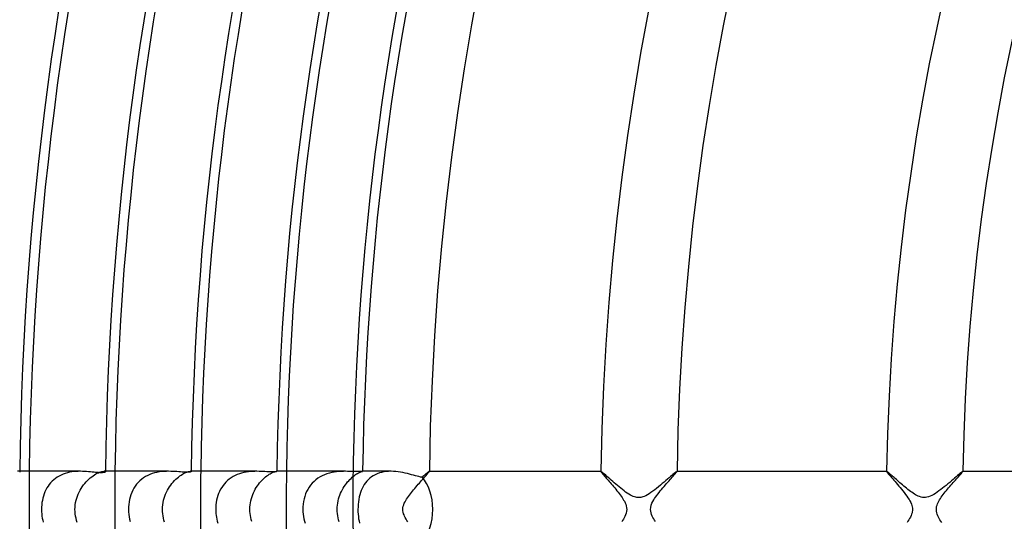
# Model space of a CAD drawing. Header units: millimetres. Extents: x -280 to 280, y -247 to 247.
# Tile 19 of 85: x -167 to -116, y -1 to 26. Entities that reach past the tile are written whole.
import ezdxf

# ---------------------------------------------------------------- set-up
doc = ezdxf.new("R2010")
doc.units = ezdxf.units.MM
doc.layers.add('HIDDEN', color=7, linetype='Continuous')
doc.layers.add('THICK', color=7, linetype='Continuous')

msp = doc.modelspace()

# ---------------------------------------------------------------- linework, layer by layer
at = {"layer": 'HIDDEN'}
for p, q in [((-167.488, 2), (-167.603, 2)), ((-165.702, 1.561), (-165.786, 1.484)), ((-165.612, 1.632), (-165.702, 1.561)), ((-165.517, 1.696), (-165.612, 1.632)), ((-165.418, 1.754), (-165.517, 1.696)), ((-165.315, 1.806), (-165.418, 1.754)), ((-165.208, 1.851), (-165.315, 1.806)), ((-165.098, 1.89), (-165.208, 1.851)), ((-164.984, 1.922), (-165.098, 1.89)), ((-164.87, 1.948), (-164.984, 1.922)), ((-164.755, 1.968), (-164.87, 1.948)), ((-164.64, 1.983), (-164.755, 1.968)), ((-164.525, 1.993), (-164.64, 1.983)), ((-164.412, 1.998), (-164.525, 1.993)), ((-164.301, 2), (-164.412, 1.998)), ((-163.93, 1.524), (-163.856, 1.594)), ((-163.856, 1.594), (-163.782, 1.659)), ((-163.782, 1.659), (-163.707, 1.718)), ((-163.707, 1.718), (-163.632, 1.772)), ((-163.632, 1.772), (-163.558, 1.82)), ((-163.558, 1.82), (-163.487, 1.862)), ((-163.487, 1.862), (-163.418, 1.897)), ((-163.418, 1.897), (-163.353, 1.927)), ((-163.353, 1.927), (-163.291, 1.951)), ((-163.291, 1.951), (-163.235, 1.97)), ((-163.235, 1.97), (-163.183, 1.984)), ((-163.183, 1.984), (-163.137, 1.993)), ((-163.137, 1.993), (-163.097, 1.998)), ((-163.097, 1.998), (-163.063, 2)), ((-163.063, 2), (-163.04, 1.999)), ((-162.988, 2), (-163.063, 2)), ((-163.04, 1.999), (-163.021, 1.997)), ((-163.021, 1.997), (-163.007, 1.993)), ((-163.007, 1.993), (-162.996, 1.988)), ((-162.996, 1.988), (-162.99, 1.982)), ((-162.99, 1.982), (-162.988, 1.975)), ((-161.085, 1.585), (-161.18, 1.504)), ((-160.984, 1.659), (-161.085, 1.585)), ((-160.878, 1.725), (-160.984, 1.659)), ((-160.766, 1.784), (-160.878, 1.725)), ((-160.649, 1.836), (-160.766, 1.784)), ((-160.529, 1.88), (-160.649, 1.836)), ((-160.406, 1.916), (-160.529, 1.88)), ((-160.282, 1.944), (-160.406, 1.916)), ((-160.158, 1.966), (-160.282, 1.944)), ((-160.033, 1.982), (-160.158, 1.966)), ((-159.911, 1.993), (-160.033, 1.982)), ((-159.79, 1.998), (-159.911, 1.993)), ((-159.672, 2), (-159.79, 1.998)), ((-159.365, 1.511), (-159.297, 1.58)), ((-159.297, 1.58), (-159.227, 1.643)), ((-159.227, 1.643), (-159.157, 1.702)), ((-159.157, 1.702), (-159.087, 1.755)), ((-159.087, 1.755), (-159.018, 1.803)), ((-159.018, 1.803), (-158.951, 1.845)), ((-158.951, 1.845), (-158.887, 1.882)), ((-158.887, 1.882), (-158.826, 1.913)), ((-158.826, 1.913), (-158.769, 1.939)), ((-158.769, 1.939), (-158.716, 1.959)), ((-158.716, 1.959), (-158.668, 1.975)), ((-158.668, 1.975), (-158.625, 1.987)), ((-158.625, 1.987), (-158.587, 1.994)), ((-158.587, 1.994), (-158.555, 1.999)), ((-158.555, 1.999), (-158.529, 2)), ((-158.487, 2), (-158.53, 2)), ((-158.529, 2), (-158.517, 2)), ((-158.517, 2), (-158.506, 1.998)), ((-158.506, 1.998), (-158.498, 1.996)), ((-158.498, 1.996), (-158.492, 1.994)), ((-158.492, 1.994), (-158.489, 1.991)), ((-158.489, 1.991), (-158.488, 1.987)), ((-156.485, 1.593), (-156.577, 1.518)), ((-156.388, 1.662), (-156.485, 1.593)), ((-156.285, 1.725), (-156.388, 1.662)), ((-156.178, 1.781), (-156.285, 1.725)), ((-156.067, 1.829), (-156.178, 1.781)), ((-155.954, 1.87), (-156.067, 1.829)), ((-155.839, 1.905), (-155.954, 1.87)), ((-155.721, 1.934), (-155.839, 1.905)), ((-155.604, 1.957), (-155.721, 1.934)), ((-155.487, 1.974), (-155.604, 1.957)), ((-155.372, 1.986), (-155.487, 1.974)), ((-155.257, 1.994), (-155.372, 1.986)), ((-155.145, 1.999), (-155.257, 1.994)), ((-155.036, 2), (-155.145, 1.999)), ((-154.77, 1.532), (-154.707, 1.596)), ((-154.707, 1.596), (-154.642, 1.655)), ((-154.642, 1.655), (-154.578, 1.709)), ((-154.578, 1.709), (-154.514, 1.759)), ((-154.514, 1.759), (-154.452, 1.804)), ((-154.452, 1.804), (-154.392, 1.843)), ((-154.392, 1.843), (-154.335, 1.877)), ((-154.335, 1.877), (-154.281, 1.907)), ((-154.281, 1.907), (-154.23, 1.932)), ((-154.23, 1.932), (-154.183, 1.952)), ((-154.183, 1.952), (-154.141, 1.969)), ((-154.141, 1.969), (-154.103, 1.981)), ((-154.103, 1.981), (-154.07, 1.99)), ((-154.07, 1.99), (-154.043, 1.996)), ((-154.043, 1.996), (-154.021, 1.999)), ((-154.021, 1.999), (-154.004, 2)), ((-154.004, 2), (-153.999, 2)), ((-153.987, 2), (-154.004, 2)), ((-153.999, 2), (-153.995, 1.999)), ((-153.995, 1.999), (-153.991, 1.999)), ((-153.991, 1.999), (-153.989, 1.998)), ((-153.989, 1.998), (-153.988, 1.997)), ((-153.988, 1.997), (-153.987, 1.996)), ((-151.941, 1.557), (-152.04, 1.471)), ((-151.834, 1.636), (-151.941, 1.557)), ((-151.722, 1.706), (-151.834, 1.636)), ((-151.605, 1.768), (-151.722, 1.706)), ((-151.485, 1.821), (-151.605, 1.768)), ((-151.361, 1.867), (-151.485, 1.821)), ((-151.234, 1.905), (-151.361, 1.867)), ((-151.108, 1.935), (-151.234, 1.905)), ((-150.982, 1.958), (-151.108, 1.935)), ((-150.857, 1.975), (-150.982, 1.958)), ((-150.734, 1.987), (-150.857, 1.975)), ((-150.615, 1.995), (-150.734, 1.987)), ((-150.5, 1.999), (-150.615, 1.995)), ((-150.389, 2), (-150.5, 1.999)), ((-150.22, 1.508), (-150.159, 1.572)), ((-150.159, 1.572), (-150.098, 1.632)), ((-150.098, 1.632), (-150.037, 1.688)), ((-150.037, 1.688), (-149.976, 1.739)), ((-149.976, 1.739), (-149.916, 1.785)), ((-149.916, 1.785), (-149.859, 1.825)), ((-149.859, 1.825), (-149.804, 1.861)), ((-149.804, 1.861), (-149.753, 1.892)), ((-149.753, 1.892), (-149.704, 1.919)), ((-149.704, 1.919), (-149.66, 1.941)), ((-149.66, 1.941), (-149.62, 1.959)), ((-149.62, 1.959), (-149.585, 1.973)), ((-149.585, 1.973), (-149.555, 1.984)), ((-149.555, 1.984), (-149.53, 1.992)), ((-149.53, 1.992), (-149.51, 1.997)), ((-149.51, 1.997), (-149.497, 1.999)), ((-149.497, 1.999), (-149.489, 2)), ((-149.489, 2), (-149.488, 2)), ((-149.487, 2), (-149.489, 2)), ((-149.488, 2), (-149.488, 2)), ((-149.488, 2), (-149.487, 2)), ((-149.487, 2), (-149.487, 2)), ((-149.487, 2), (-149.487, 2)), ((-149.487, 2), (-149.487, 2)), ((-149.197, 1.562), (-149.273, 1.481)), ((-149.114, 1.637), (-149.197, 1.562)), ((-149.025, 1.706), (-149.114, 1.637)), ((-148.929, 1.769), (-149.025, 1.706)), ((-148.827, 1.824), (-148.929, 1.769)), ((-148.72, 1.872), (-148.827, 1.824)), ((-148.608, 1.912), (-148.72, 1.872)), ((-148.492, 1.945), (-148.608, 1.912)), ((-148.372, 1.969), (-148.492, 1.945)), ((-148.248, 1.987), (-148.372, 1.969)), ((-148.123, 1.997), (-148.248, 1.987)), ((-147.998, 2), (-148.123, 1.997)), ((-146.398, 1.514), (-146.344, 1.574)), ((-146.344, 1.574), (-146.293, 1.631)), ((-146.293, 1.631), (-146.245, 1.686)), ((-146.245, 1.686), (-146.2, 1.737)), ((-146.2, 1.737), (-146.158, 1.784)), ((-146.158, 1.784), (-146.12, 1.827)), ((-146.12, 1.827), (-146.086, 1.866)), ((-146.086, 1.866), (-146.057, 1.901)), ((-146.057, 1.901), (-146.032, 1.931)), ((-146.032, 1.931), (-146.012, 1.956)), ((-146.012, 1.956), (-145.998, 1.975)), ((-145.998, 1.975), (-145.989, 1.989)), ((-145.988, 2), (-145.989, 2)), ((-145.989, 1.989), (-145.986, 1.997)), ((-145.987, 2), (-145.988, 2)), ((-145.987, 1.999), (-145.987, 2)), ((-145.986, 1.998), (-145.987, 1.999)), ((-145.987, 1.999), (-145.987, 1.999)), ((-145.986, 1.997), (-145.986, 1.998)), ((-136.984, 2), (-136.985, 1.999)), ((-136.985, 1.999), (-136.985, 1.999)), ((-136.985, 1.999), (-136.985, 1.998)), ((-136.985, 1.998), (-136.985, 1.997)), ((-136.985, 1.997), (-136.983, 1.99)), ((-136.983, 2), (-136.984, 2)), ((-136.984, 2), (-136.984, 2)), ((-136.983, 1.99), (-136.975, 1.977)), ((-136.975, 1.977), (-136.962, 1.958)), ((-136.962, 1.958), (-136.944, 1.935)), ((-136.944, 1.935), (-136.922, 1.906)), ((-136.922, 1.906), (-136.895, 1.873)), ((-136.895, 1.873), (-136.863, 1.835)), ((-136.863, 1.835), (-136.828, 1.794)), ((-136.828, 1.794), (-136.789, 1.748)), ((-136.789, 1.748), (-136.746, 1.698)), ((-136.746, 1.698), (-136.7, 1.646)), ((-136.7, 1.646), (-136.652, 1.59)), ((-136.652, 1.59), (-136.601, 1.531)), ((-133.406, 1.504), (-133.347, 1.569)), ((-133.347, 1.569), (-133.292, 1.632)), ((-133.292, 1.632), (-133.239, 1.691)), ((-133.239, 1.691), (-133.19, 1.746)), ((-133.19, 1.746), (-133.146, 1.797)), ((-133.146, 1.797), (-133.105, 1.843)), ((-133.105, 1.843), (-133.07, 1.884)), ((-133.07, 1.884), (-133.04, 1.919)), ((-133.04, 1.919), (-133.017, 1.949)), ((-133.017, 1.949), (-132.999, 1.972)), ((-132.999, 1.972), (-132.989, 1.988)), ((-132.989, 1.988), (-132.985, 1.997)), ((-132.986, 2), (-132.987, 2)), ((-132.987, 2), (-132.987, 2)), ((-132.986, 1.999), (-132.986, 2)), ((-132.985, 1.999), (-132.986, 1.999)), ((-132.985, 1.998), (-132.985, 1.999)), ((-132.985, 1.997), (-132.985, 1.998)), ((-121.983, 1.999), (-121.984, 1.998)), ((-121.984, 1.998), (-121.984, 1.997)), ((-121.984, 1.997), (-121.98, 1.988)), ((-121.982, 2), (-121.983, 1.999)), ((-121.983, 1.999), (-121.983, 1.999)), ((-121.981, 2), (-121.982, 2)), ((-121.982, 2), (-121.982, 2)), ((-121.98, 1.988), (-121.969, 1.971)), ((-121.969, 1.971), (-121.952, 1.946)), ((-121.952, 1.946), (-121.927, 1.915)), ((-121.927, 1.915), (-121.897, 1.877)), ((-121.897, 1.877), (-121.86, 1.833)), ((-121.86, 1.833), (-121.818, 1.784)), ((-121.818, 1.784), (-121.771, 1.729)), ((-121.771, 1.729), (-121.72, 1.669)), ((-121.72, 1.669), (-121.664, 1.605)), ((-121.664, 1.605), (-121.605, 1.537)), ((-118.37, 1.543), (-118.315, 1.604)), ((-118.315, 1.604), (-118.264, 1.662)), ((-118.264, 1.662), (-118.215, 1.716)), ((-118.215, 1.716), (-118.17, 1.767)), ((-118.17, 1.767), (-118.129, 1.813)), ((-118.129, 1.813), (-118.093, 1.856)), ((-118.093, 1.856), (-118.06, 1.893)), ((-118.06, 1.893), (-118.033, 1.925)), ((-118.033, 1.925), (-118.012, 1.952)), ((-118.012, 1.952), (-117.996, 1.974)), ((-117.996, 1.974), (-117.986, 1.989)), ((-117.985, 2), (-117.986, 2)), ((-117.986, 1.989), (-117.983, 1.997)), ((-117.984, 2), (-117.985, 2)), ((-117.984, 1.999), (-117.984, 2)), ((-117.983, 1.999), (-117.984, 1.999)), ((-117.983, 1.998), (-117.983, 1.999)), ((-117.983, 1.997), (-117.983, 1.998)), ((-166.062, 1.127), (-166.116, 1.027)), ((-166.002, 1.223), (-166.062, 1.127)), ((-165.936, 1.315), (-166.002, 1.223)), ((-165.863, 1.402), (-165.936, 1.315)), ((-165.786, 1.484), (-165.863, 1.402)), ((-164.319, 1.008), (-164.263, 1.103)), ((-164.263, 1.103), (-164.203, 1.195)), ((-164.203, 1.195), (-164.139, 1.284)), ((-164.139, 1.284), (-164.072, 1.369)), ((-164.072, 1.369), (-164.002, 1.449)), ((-164.002, 1.449), (-163.93, 1.524)), ((-161.491, 1.115), (-161.551, 1.004)), ((-161.424, 1.221), (-161.491, 1.115)), ((-161.35, 1.321), (-161.424, 1.221)), ((-161.269, 1.415), (-161.35, 1.321)), ((-161.18, 1.504), (-161.269, 1.415)), ((-159.735, 1.006), (-159.681, 1.1)), ((-159.681, 1.1), (-159.623, 1.191)), ((-159.623, 1.191), (-159.562, 1.277)), ((-159.562, 1.277), (-159.499, 1.36)), ((-159.499, 1.36), (-159.433, 1.438)), ((-159.433, 1.438), (-159.365, 1.511)), ((-156.945, 1.056), (-156.999, 0.95)), ((-156.884, 1.158), (-156.945, 1.056)), ((-156.817, 1.256), (-156.884, 1.158)), ((-156.743, 1.349), (-156.817, 1.256)), ((-156.663, 1.436), (-156.743, 1.349)), ((-156.577, 1.518), (-156.663, 1.436)), ((-155.17, 0.969), (-155.121, 1.061)), ((-155.121, 1.061), (-155.069, 1.149)), ((-155.069, 1.149), (-155.013, 1.234)), ((-155.013, 1.234), (-154.955, 1.315)), ((-154.955, 1.315), (-154.895, 1.391)), ((-154.895, 1.391), (-154.833, 1.464)), ((-154.833, 1.464), (-154.77, 1.532)), ((-152.365, 1.054), (-152.426, 0.935)), ((-152.295, 1.168), (-152.365, 1.054)), ((-152.218, 1.276), (-152.295, 1.168)), ((-152.133, 1.377), (-152.218, 1.276)), ((-152.04, 1.471), (-152.133, 1.377)), ((-150.599, 0.947), (-150.553, 1.038)), ((-150.553, 1.038), (-150.503, 1.125)), ((-150.503, 1.125), (-150.451, 1.209)), ((-150.451, 1.209), (-150.396, 1.29)), ((-150.396, 1.29), (-150.339, 1.367)), ((-150.339, 1.367), (-150.28, 1.44)), ((-150.28, 1.44), (-150.22, 1.508)), ((-149.516, 1.104), (-149.561, 0.998)), ((-149.464, 1.205), (-149.516, 1.104)), ((-149.407, 1.302), (-149.464, 1.205)), ((-149.343, 1.394), (-149.407, 1.302)), ((-149.273, 1.481), (-149.343, 1.394)), ((-146.871, 0.963), (-146.812, 1.034)), ((-146.812, 1.034), (-146.752, 1.106)), ((-146.752, 1.106), (-146.692, 1.177)), ((-146.692, 1.177), (-146.63, 1.248)), ((-146.63, 1.248), (-146.57, 1.318)), ((-146.57, 1.318), (-146.511, 1.386)), ((-146.511, 1.386), (-146.453, 1.451)), ((-146.453, 1.451), (-146.398, 1.514)), ((-136.601, 1.531), (-136.548, 1.469)), ((-136.548, 1.469), (-136.492, 1.405)), ((-136.492, 1.405), (-136.435, 1.338)), ((-136.435, 1.338), (-136.377, 1.27)), ((-136.377, 1.27), (-136.317, 1.199)), ((-136.317, 1.199), (-136.257, 1.128)), ((-136.257, 1.128), (-136.198, 1.056)), ((-136.198, 1.056), (-136.139, 0.984)), ((-133.863, 0.972), (-133.796, 1.053)), ((-133.796, 1.053), (-133.729, 1.134)), ((-133.729, 1.134), (-133.661, 1.212)), ((-133.661, 1.212), (-133.595, 1.289)), ((-133.595, 1.289), (-133.53, 1.363)), ((-133.53, 1.363), (-133.467, 1.435)), ((-133.467, 1.435), (-133.406, 1.504)), ((-121.605, 1.537), (-121.543, 1.465)), ((-121.543, 1.465), (-121.478, 1.389)), ((-121.478, 1.389), (-121.41, 1.311)), ((-121.41, 1.311), (-121.341, 1.229)), ((-121.341, 1.229), (-121.271, 1.145)), ((-121.271, 1.145), (-121.199, 1.058)), ((-121.199, 1.058), (-121.127, 0.97)), ((-118.848, 0.99), (-118.789, 1.062)), ((-118.789, 1.062), (-118.728, 1.133)), ((-118.728, 1.133), (-118.667, 1.204)), ((-118.667, 1.204), (-118.606, 1.275)), ((-118.606, 1.275), (-118.545, 1.345)), ((-118.545, 1.345), (-118.485, 1.413)), ((-118.485, 1.413), (-118.426, 1.479)), ((-118.426, 1.479), (-118.37, 1.543)), ((-166.275, 0.591), (-166.3, 0.476)), ((-166.244, 0.705), (-166.275, 0.591)), ((-166.207, 0.815), (-166.244, 0.705)), ((-166.165, 0.923), (-166.207, 0.815)), ((-166.116, 1.027), (-166.165, 0.923)), ((-164.527, 0.482), (-164.496, 0.594)), ((-164.496, 0.594), (-164.459, 0.702)), ((-164.459, 0.702), (-164.418, 0.807)), ((-164.418, 0.807), (-164.371, 0.909)), ((-164.371, 0.909), (-164.319, 1.008)), ((-161.718, 0.522), (-161.742, 0.394)), ((-161.687, 0.648), (-161.718, 0.522)), ((-161.649, 0.77), (-161.687, 0.648)), ((-161.603, 0.889), (-161.649, 0.77)), ((-161.551, 1.004), (-161.603, 0.889)), ((-159.938, 0.48), (-159.907, 0.592)), ((-159.907, 0.592), (-159.871, 0.701)), ((-159.871, 0.701), (-159.83, 0.806)), ((-159.83, 0.806), (-159.785, 0.907)), ((-159.785, 0.907), (-159.735, 1.006)), ((-157.122, 0.61), (-157.15, 0.491)), ((-157.087, 0.726), (-157.122, 0.61)), ((-157.046, 0.839), (-157.087, 0.726)), ((-156.999, 0.95), (-157.046, 0.839)), ((-155.354, 0.46), (-155.327, 0.569)), ((-155.327, 0.569), (-155.294, 0.674)), ((-155.294, 0.674), (-155.257, 0.776)), ((-155.257, 0.776), (-155.216, 0.874)), ((-155.216, 0.874), (-155.17, 0.969)), ((-152.56, 0.551), (-152.589, 0.416)), ((-152.523, 0.683), (-152.56, 0.551)), ((-152.479, 0.811), (-152.523, 0.683)), ((-152.426, 0.935), (-152.479, 0.811)), ((-150.771, 0.446), (-150.746, 0.552)), ((-150.746, 0.552), (-150.715, 0.655)), ((-150.715, 0.655), (-150.681, 0.755)), ((-150.681, 0.755), (-150.642, 0.852)), ((-150.642, 0.852), (-150.599, 0.947)), ((-149.69, 0.529), (-149.709, 0.401)), ((-149.665, 0.654), (-149.69, 0.529)), ((-149.636, 0.773), (-149.665, 0.654)), ((-149.601, 0.888), (-149.636, 0.773)), ((-149.561, 0.998), (-149.601, 0.888)), ((-147.223, 0.474), (-147.179, 0.546)), ((-147.179, 0.546), (-147.134, 0.615)), ((-147.134, 0.615), (-147.087, 0.682)), ((-147.087, 0.682), (-147.036, 0.751)), ((-147.036, 0.751), (-146.984, 0.821)), ((-146.984, 0.821), (-146.928, 0.892)), ((-146.928, 0.892), (-146.871, 0.963)), ((-136.139, 0.984), (-136.082, 0.912)), ((-136.082, 0.912), (-136.026, 0.84)), ((-136.026, 0.84), (-135.973, 0.769)), ((-135.973, 0.769), (-135.921, 0.699)), ((-135.921, 0.699), (-135.873, 0.629)), ((-135.873, 0.629), (-135.828, 0.561)), ((-135.828, 0.561), (-135.787, 0.494)), ((-134.207, 0.499), (-134.16, 0.575)), ((-134.16, 0.575), (-134.108, 0.652)), ((-134.108, 0.652), (-134.052, 0.73)), ((-134.052, 0.73), (-133.992, 0.81)), ((-133.992, 0.81), (-133.929, 0.89)), ((-133.929, 0.89), (-133.863, 0.972)), ((-121.127, 0.97), (-121.057, 0.881)), ((-121.057, 0.881), (-120.989, 0.792)), ((-120.989, 0.792), (-120.925, 0.704)), ((-120.925, 0.704), (-120.864, 0.617)), ((-120.864, 0.617), (-120.809, 0.53)), ((-120.809, 0.53), (-120.759, 0.445)), ((-119.206, 0.502), (-119.162, 0.572)), ((-119.162, 0.572), (-119.115, 0.641)), ((-119.115, 0.641), (-119.067, 0.709)), ((-119.067, 0.709), (-119.016, 0.778)), ((-119.016, 0.778), (-118.962, 0.848)), ((-118.962, 0.848), (-118.906, 0.919)), ((-118.906, 0.919), (-118.848, 0.99)), ((-166.342, 0.12), (-166.344, 0)), ((-166.344, 0), (-166.342, -0.117)), ((-166.333, 0.24), (-166.342, 0.12)), ((-166.319, 0.359), (-166.333, 0.24)), ((-166.3, 0.476), (-166.319, 0.359)), ((-164.587, 0), (-164.583, 0.125)), ((-164.583, -0.116), (-164.587, 0)), ((-164.583, 0.125), (-164.571, 0.247)), ((-164.571, 0.247), (-164.552, 0.366)), ((-164.552, 0.366), (-164.527, 0.482)), ((-161.77, 0.132), (-161.774, 0)), ((-161.774, 0), (-161.77, -0.129)), ((-161.76, 0.263), (-161.77, 0.132)), ((-161.742, 0.394), (-161.76, 0.263)), ((-159.995, 0), (-159.991, 0.124)), ((-159.992, -0.115), (-159.995, 0)), ((-159.991, 0.124), (-159.98, 0.246)), ((-159.98, 0.246), (-159.962, 0.364)), ((-159.962, 0.364), (-159.938, 0.48)), ((-157.197, 0.124), (-157.201, 0)), ((-157.201, 0), (-157.199, -0.104)), ((-157.188, 0.248), (-157.197, 0.124)), ((-157.172, 0.371), (-157.188, 0.248)), ((-157.15, 0.491), (-157.172, 0.371)), ((-155.406, 0), (-155.403, 0.119)), ((-155.403, -0.108), (-155.406, 0)), ((-155.403, 0.119), (-155.393, 0.235)), ((-155.393, 0.235), (-155.376, 0.349)), ((-155.376, 0.349), (-155.354, 0.46)), ((-152.622, 0.14), (-152.626, 0)), ((-152.626, 0), (-152.622, -0.127)), ((-152.609, 0.279), (-152.622, 0.14)), ((-152.589, 0.416), (-152.609, 0.279)), ((-150.819, 0), (-150.816, 0.115)), ((-150.816, -0.11), (-150.819, 0)), ((-150.816, 0.115), (-150.806, 0.227)), ((-150.806, 0.227), (-150.792, 0.338)), ((-150.792, 0.338), (-150.771, 0.446)), ((-149.731, 0.134), (-149.734, 0)), ((-149.734, 0), (-149.732, -0.122)), ((-149.723, 0.268), (-149.731, 0.134)), ((-149.709, 0.401), (-149.723, 0.268)), ((-147.376, 0), (-147.37, 0.083)), ((-147.371, -0.074), (-147.376, 0)), ((-147.37, 0.083), (-147.355, 0.165)), ((-147.355, 0.165), (-147.331, 0.244)), ((-147.331, 0.244), (-147.301, 0.323)), ((-147.301, 0.323), (-147.264, 0.399)), ((-147.264, 0.399), (-147.223, 0.474)), ((-135.787, 0.494), (-135.749, 0.426)), ((-135.749, 0.426), (-135.712, 0.352)), ((-135.712, 0.352), (-135.678, 0.271)), ((-135.678, 0.271), (-135.65, 0.184)), ((-135.65, 0.184), (-135.631, 0.093)), ((-135.624, 0), (-135.632, -0.097)), ((-135.631, 0.093), (-135.624, 0)), ((-134.376, 0), (-134.366, 0.111)), ((-134.369, -0.093), (-134.376, 0)), ((-134.366, 0.111), (-134.34, 0.219)), ((-134.34, 0.219), (-134.301, 0.322)), ((-134.301, 0.322), (-134.255, 0.416)), ((-134.255, 0.416), (-134.207, 0.499)), ((-120.759, 0.445), (-120.717, 0.362)), ((-120.717, 0.362), (-120.682, 0.281)), ((-120.682, 0.281), (-120.656, 0.205)), ((-120.656, 0.205), (-120.638, 0.134)), ((-120.638, 0.134), (-120.628, 0.066)), ((-120.628, 0.066), (-120.625, 0)), ((-120.625, 0), (-120.627, -0.06)), ((-119.375, 0), (-119.371, 0.074)), ((-119.37, -0.086), (-119.375, 0)), ((-119.371, 0.074), (-119.359, 0.147)), ((-119.359, 0.147), (-119.34, 0.219)), ((-119.34, 0.219), (-119.314, 0.29)), ((-119.314, 0.29), (-119.283, 0.361)), ((-119.283, 0.361), (-119.247, 0.432)), ((-119.247, 0.432), (-119.206, 0.502)), ((-166.342, -0.117), (-166.334, -0.232)), ((-166.334, -0.232), (-166.321, -0.344)), ((-166.321, -0.344), (-166.304, -0.454)), ((-166.304, -0.454), (-166.282, -0.561)), ((-164.573, -0.232), (-164.583, -0.116)), ((-164.556, -0.346), (-164.573, -0.232)), ((-164.533, -0.459), (-164.556, -0.346)), ((-164.503, -0.571), (-164.533, -0.459)), ((-161.77, -0.129), (-161.76, -0.259)), ((-161.76, -0.259), (-161.743, -0.387)), ((-161.743, -0.387), (-161.72, -0.514)), ((-161.72, -0.514), (-161.69, -0.637)), ((-159.982, -0.229), (-159.992, -0.115)), ((-159.966, -0.342), (-159.982, -0.229)), ((-159.944, -0.454), (-159.966, -0.342)), ((-159.915, -0.565), (-159.944, -0.454)), ((-157.199, -0.104), (-157.192, -0.208)), ((-157.192, -0.208), (-157.181, -0.311)), ((-157.181, -0.311), (-157.165, -0.413)), ((-157.165, -0.413), (-157.145, -0.514)), ((-157.145, -0.514), (-157.121, -0.614)), ((-155.395, -0.216), (-155.403, -0.108)), ((-155.381, -0.324), (-155.395, -0.216)), ((-155.361, -0.43), (-155.381, -0.324)), ((-155.336, -0.535), (-155.361, -0.43)), ((-152.622, -0.127), (-152.612, -0.253)), ((-152.612, -0.253), (-152.596, -0.376)), ((-152.596, -0.376), (-152.573, -0.496)), ((-152.573, -0.496), (-152.544, -0.612)), ((-150.807, -0.22), (-150.816, -0.11)), ((-150.793, -0.329), (-150.807, -0.22)), ((-150.773, -0.438), (-150.793, -0.329)), ((-150.748, -0.544), (-150.773, -0.438)), ((-149.732, -0.122), (-149.725, -0.244)), ((-149.725, -0.244), (-149.713, -0.366)), ((-149.713, -0.366), (-149.697, -0.486)), ((-149.697, -0.486), (-149.676, -0.604)), ((-147.359, -0.148), (-147.371, -0.074)), ((-147.339, -0.221), (-147.359, -0.148)), ((-147.314, -0.29), (-147.339, -0.221)), ((-147.284, -0.36), (-147.314, -0.29)), ((-147.248, -0.43), (-147.284, -0.36)), ((-147.207, -0.501), (-147.248, -0.43)), ((-147.162, -0.573), (-147.207, -0.501)), ((-135.801, -0.516), (-135.844, -0.584)), ((-135.761, -0.447), (-135.801, -0.516)), ((-135.72, -0.369), (-135.761, -0.447)), ((-135.683, -0.284), (-135.72, -0.369)), ((-135.652, -0.192), (-135.683, -0.284)), ((-135.632, -0.097), (-135.652, -0.192)), ((-134.35, -0.185), (-134.369, -0.093)), ((-134.321, -0.272), (-134.35, -0.185)), ((-134.287, -0.353), (-134.321, -0.272)), ((-134.248, -0.428), (-134.287, -0.353)), ((-134.21, -0.496), (-134.248, -0.428)), ((-134.168, -0.562), (-134.21, -0.496)), ((-120.776, -0.474), (-120.82, -0.547)), ((-120.735, -0.4), (-120.776, -0.474)), ((-120.699, -0.324), (-120.735, -0.4)), ((-120.671, -0.252), (-120.699, -0.324)), ((-120.65, -0.184), (-120.671, -0.252)), ((-120.635, -0.12), (-120.65, -0.184)), ((-120.627, -0.06), (-120.635, -0.12)), ((-119.353, -0.172), (-119.37, -0.086)), ((-119.328, -0.254), (-119.353, -0.172)), ((-119.297, -0.332), (-119.328, -0.254)), ((-119.261, -0.405), (-119.297, -0.332)), ((-119.223, -0.473), (-119.261, -0.405)), ((-119.183, -0.54), (-119.223, -0.473)), ((-166.282, -0.561), (-166.255, -0.664)), ((-164.467, -0.681), (-164.503, -0.571)), ((-159.881, -0.673), (-159.915, -0.565)), ((-157.121, -0.614), (-157.092, -0.712)), ((-155.306, -0.638), (-155.336, -0.535)), ((-152.544, -0.612), (-152.51, -0.725)), ((-150.717, -0.649), (-150.748, -0.544)), ((-149.676, -0.604), (-149.65, -0.719)), ((-147.112, -0.646), (-147.162, -0.573)), ((-135.844, -0.584), (-135.89, -0.653)), ((-134.123, -0.631), (-134.168, -0.562)), ((-120.865, -0.618), (-120.913, -0.686)), ((-120.82, -0.547), (-120.865, -0.618)), ((-119.138, -0.608), (-119.183, -0.54)), ((-119.09, -0.678), (-119.138, -0.608))]:
    msp.add_line(p, q, dxfattribs=at)
for radius, start, end in [(150, 0, 180.00002), (167, 179.31379, 180.00002), (162.5, 179.29482, 180.00002), (158, 179.27471, 180.00002), (153.5, 179.25346, 180.00002), (150, 180.00002, 0), (167, 180.00002, 180.68621), (162.5, 180.00002, 180.70518), (158, 180.00002, 180.72529), (153.5, 180.00002, 180.74654)]:
    msp.add_arc((0, 0), radius, start, end, dxfattribs=at)
at = {"layer": 'THICK'}
for p, q in [((-164.301, 2), (-167.488, 2)), ((-164.19, 1.998), (-164.301, 2)), ((-164.082, 1.994), (-164.19, 1.998)), ((-163.976, 1.988), (-164.082, 1.994)), ((-163.874, 1.98), (-163.976, 1.988)), ((-163.774, 1.971), (-163.874, 1.98)), ((-163.679, 1.962), (-163.774, 1.971)), ((-163.588, 1.953), (-163.679, 1.962)), ((-163.502, 1.945), (-163.588, 1.953)), ((-163.421, 1.938), (-163.502, 1.945)), ((-163.347, 1.933), (-163.421, 1.938)), ((-163.279, 1.929), (-163.347, 1.933)), ((-163.217, 1.928), (-163.279, 1.929)), ((-163.163, 1.928), (-163.217, 1.928)), ((-163.115, 1.931), (-163.163, 1.928)), ((-163.075, 1.936), (-163.115, 1.931)), ((-163.043, 1.942), (-163.075, 1.936)), ((-163.019, 1.95), (-163.043, 1.942)), ((-163.002, 1.958), (-163.019, 1.95)), ((-162.991, 1.967), (-163.002, 1.958)), ((-162.988, 1.975), (-162.991, 1.967)), ((-159.673, 2), (-162.988, 2)), ((-159.558, 1.999), (-159.672, 2)), ((-159.446, 1.995), (-159.558, 1.999)), ((-159.338, 1.989), (-159.446, 1.995)), ((-159.235, 1.982), (-159.338, 1.989)), ((-159.136, 1.975), (-159.235, 1.982)), ((-159.042, 1.968), (-159.136, 1.975)), ((-158.954, 1.961), (-159.042, 1.968)), ((-158.873, 1.956), (-158.954, 1.961)), ((-158.799, 1.953), (-158.873, 1.956)), ((-158.733, 1.951), (-158.799, 1.953)), ((-158.673, 1.951), (-158.733, 1.951)), ((-158.622, 1.953), (-158.673, 1.951)), ((-158.58, 1.957), (-158.622, 1.953)), ((-158.546, 1.962), (-158.58, 1.957)), ((-158.52, 1.968), (-158.546, 1.962)), ((-158.502, 1.974), (-158.52, 1.968)), ((-158.491, 1.981), (-158.502, 1.974)), ((-158.488, 1.987), (-158.491, 1.981)), ((-155.036, 2), (-158.487, 2)), ((-154.926, 1.999), (-155.036, 2)), ((-154.819, 1.996), (-154.926, 1.999)), ((-154.716, 1.991), (-154.819, 1.996)), ((-154.618, 1.986), (-154.716, 1.991)), ((-154.524, 1.981), (-154.618, 1.986)), ((-154.435, 1.976), (-154.524, 1.981)), ((-154.352, 1.972), (-154.435, 1.976)), ((-154.275, 1.97), (-154.352, 1.972)), ((-154.206, 1.969), (-154.275, 1.97)), ((-154.146, 1.97), (-154.206, 1.969)), ((-154.096, 1.972), (-154.146, 1.97)), ((-154.056, 1.976), (-154.096, 1.972)), ((-154.025, 1.981), (-154.056, 1.976)), ((-154.004, 1.986), (-154.025, 1.981)), ((-153.991, 1.991), (-154.004, 1.986)), ((-153.987, 1.996), (-153.991, 1.991)), ((-150.389, 2), (-153.987, 2)), ((-150.279, 1.999), (-150.389, 2)), ((-150.174, 1.997), (-150.279, 1.999)), ((-150.074, 1.993), (-150.174, 1.997)), ((-149.979, 1.99), (-150.074, 1.993)), ((-149.89, 1.987), (-149.979, 1.99)), ((-149.808, 1.984), (-149.89, 1.987)), ((-149.733, 1.983), (-149.808, 1.984)), ((-149.668, 1.983), (-149.733, 1.983)), ((-149.613, 1.985), (-149.668, 1.983)), ((-149.567, 1.987), (-149.613, 1.985)), ((-149.532, 1.991), (-149.567, 1.987)), ((-149.507, 1.994), (-149.532, 1.991)), ((-149.492, 1.997), (-149.507, 1.994)), ((-149.487, 2), (-149.492, 1.997)), ((-148, 2), (-149.487, 2)), ((-147.871, 1.997), (-147.998, 2)), ((-147.744, 1.988), (-147.871, 1.997)), ((-147.618, 1.974), (-147.744, 1.988)), ((-147.494, 1.955), (-147.618, 1.974)), ((-147.373, 1.933), (-147.494, 1.955)), ((-147.255, 1.908), (-147.373, 1.933)), ((-147.14, 1.881), (-147.255, 1.908)), ((-147.028, 1.853), (-147.14, 1.881)), ((-146.92, 1.824), (-147.028, 1.853)), ((-146.817, 1.796), (-146.92, 1.824)), ((-146.717, 1.768), (-146.817, 1.796)), ((-146.623, 1.743), (-146.717, 1.768)), ((-146.533, 1.721), (-146.623, 1.743)), ((-146.449, 1.702), (-146.533, 1.721)), ((-146.371, 1.687), (-146.449, 1.702)), ((-146.327, 1.726), (-146.371, 1.687)), ((-146.284, 1.763), (-146.327, 1.726)), ((-146.244, 1.798), (-146.284, 1.763)), ((-146.205, 1.83), (-146.244, 1.798)), ((-146.17, 1.861), (-146.205, 1.83)), ((-146.137, 1.889), (-146.17, 1.861)), ((-146.107, 1.914), (-146.137, 1.889)), ((-146.08, 1.936), (-146.107, 1.914)), ((-146.056, 1.955), (-146.08, 1.936)), ((-146.036, 1.971), (-146.056, 1.955)), ((-146.018, 1.984), (-146.036, 1.971)), ((-146.005, 1.993), (-146.018, 1.984)), ((-145.995, 1.998), (-146.005, 1.993)), ((-145.989, 2), (-145.995, 1.998)), ((-145.989, 2), (-136.983, 2)), ((-136.971, 1.995), (-136.983, 2)), ((-136.951, 1.981), (-136.971, 1.995)), ((-136.921, 1.959), (-136.951, 1.981)), ((-136.884, 1.928), (-136.921, 1.959)), ((-136.839, 1.89), (-136.884, 1.928)), ((-136.787, 1.844), (-136.839, 1.89)), ((-136.728, 1.793), (-136.787, 1.844)), ((-136.664, 1.736), (-136.728, 1.793)), ((-136.595, 1.675), (-136.664, 1.736)), ((-136.521, 1.61), (-136.595, 1.675)), ((-136.444, 1.541), (-136.521, 1.61)), ((-133.488, 1.585), (-133.574, 1.511)), ((-133.407, 1.655), (-133.488, 1.585)), ((-133.331, 1.721), (-133.407, 1.655)), ((-133.261, 1.781), (-133.331, 1.721)), ((-133.198, 1.836), (-133.261, 1.781)), ((-133.141, 1.884), (-133.198, 1.836)), ((-133.093, 1.925), (-133.141, 1.884)), ((-133.052, 1.957), (-133.093, 1.925)), ((-133.021, 1.981), (-133.052, 1.957)), ((-132.999, 1.995), (-133.021, 1.981)), ((-132.987, 2), (-132.999, 1.995)), ((-132.987, 2), (-121.981, 2)), ((-121.973, 1.997), (-121.981, 2)), ((-121.96, 1.989), (-121.973, 1.997)), ((-121.942, 1.976), (-121.96, 1.989)), ((-121.919, 1.958), (-121.942, 1.976)), ((-121.891, 1.935), (-121.919, 1.958)), ((-121.859, 1.908), (-121.891, 1.935)), ((-121.822, 1.876), (-121.859, 1.908)), ((-121.782, 1.841), (-121.822, 1.876)), ((-121.738, 1.803), (-121.782, 1.841)), ((-121.69, 1.761), (-121.738, 1.803)), ((-121.64, 1.716), (-121.69, 1.761)), ((-121.586, 1.668), (-121.64, 1.716)), ((-121.53, 1.619), (-121.586, 1.668)), ((-121.472, 1.567), (-121.53, 1.619)), ((-121.411, 1.513), (-121.472, 1.567)), ((-118.498, 1.575), (-118.585, 1.5)), ((-118.415, 1.647), (-118.498, 1.575)), ((-118.338, 1.714), (-118.415, 1.647)), ((-118.267, 1.776), (-118.338, 1.714)), ((-118.201, 1.832), (-118.267, 1.776)), ((-118.144, 1.881), (-118.201, 1.832)), ((-118.094, 1.922), (-118.144, 1.881)), ((-118.052, 1.956), (-118.094, 1.922)), ((-118.02, 1.98), (-118.052, 1.956)), ((-117.998, 1.995), (-118.02, 1.98)), ((-117.986, 2), (-117.998, 1.995)), ((-117.986, 2), (-106.979, 2)), ((-136.364, 1.47), (-136.444, 1.541)), ((-136.281, 1.398), (-136.364, 1.47)), ((-136.197, 1.326), (-136.281, 1.398)), ((-136.112, 1.253), (-136.197, 1.326)), ((-136.026, 1.181), (-136.112, 1.253)), ((-135.94, 1.111), (-136.026, 1.181)), ((-135.853, 1.042), (-135.94, 1.111)), ((-135.768, 0.977), (-135.853, 1.042)), ((-134.056, 1.107), (-134.156, 1.029)), ((-133.955, 1.188), (-134.056, 1.107)), ((-133.855, 1.271), (-133.955, 1.188)), ((-133.758, 1.353), (-133.855, 1.271)), ((-133.664, 1.433), (-133.758, 1.353)), ((-133.574, 1.511), (-133.664, 1.433)), ((-121.348, 1.457), (-121.411, 1.513)), ((-121.283, 1.4), (-121.348, 1.457)), ((-121.216, 1.343), (-121.283, 1.4)), ((-121.147, 1.284), (-121.216, 1.343)), ((-121.077, 1.225), (-121.147, 1.284)), ((-121.007, 1.166), (-121.077, 1.225)), ((-120.936, 1.109), (-121.007, 1.166)), ((-120.866, 1.053), (-120.936, 1.109)), ((-120.797, 0.999), (-120.866, 1.053)), ((-119.144, 1.038), (-119.237, 0.968)), ((-119.05, 1.111), (-119.144, 1.038)), ((-118.956, 1.187), (-119.05, 1.111)), ((-118.861, 1.265), (-118.956, 1.187)), ((-118.768, 1.344), (-118.861, 1.265)), ((-118.675, 1.422), (-118.768, 1.344)), ((-118.585, 1.5), (-118.675, 1.422)), ((-135.683, 0.914), (-135.768, 0.977)), ((-135.598, 0.856), (-135.683, 0.914)), ((-135.515, 0.803), (-135.598, 0.856)), ((-135.433, 0.755), (-135.515, 0.803)), ((-135.353, 0.714), (-135.433, 0.755)), ((-135.28, 0.682), (-135.353, 0.714)), ((-135.214, 0.659), (-135.28, 0.682)), ((-135.155, 0.643), (-135.214, 0.659)), ((-135.102, 0.633), (-135.155, 0.643)), ((-135.049, 0.626), (-135.102, 0.633)), ((-134.997, 0.625), (-135.049, 0.626)), ((-134.945, 0.627), (-134.997, 0.625)), ((-134.893, 0.633), (-134.945, 0.627)), ((-134.84, 0.643), (-134.893, 0.633)), ((-134.779, 0.66), (-134.84, 0.643)), ((-134.709, 0.685), (-134.779, 0.66)), ((-134.63, 0.72), (-134.709, 0.685)), ((-134.542, 0.766), (-134.63, 0.72)), ((-134.449, 0.822), (-134.542, 0.766)), ((-134.353, 0.885), (-134.449, 0.822)), ((-134.255, 0.955), (-134.353, 0.885)), ((-134.156, 1.029), (-134.255, 0.955)), ((-120.728, 0.947), (-120.797, 0.999)), ((-120.66, 0.898), (-120.728, 0.947)), ((-120.593, 0.853), (-120.66, 0.898)), ((-120.527, 0.81), (-120.593, 0.853)), ((-120.462, 0.771), (-120.527, 0.81)), ((-120.393, 0.734), (-120.462, 0.771)), ((-120.322, 0.7), (-120.393, 0.734)), ((-120.25, 0.671), (-120.322, 0.7)), ((-120.176, 0.648), (-120.25, 0.671)), ((-120.102, 0.633), (-120.176, 0.648)), ((-120.026, 0.625), (-120.102, 0.633)), ((-119.949, 0.626), (-120.026, 0.625)), ((-119.869, 0.637), (-119.949, 0.626)), ((-119.785, 0.658), (-119.869, 0.637)), ((-119.697, 0.69), (-119.785, 0.658)), ((-119.605, 0.732), (-119.697, 0.69)), ((-119.513, 0.782), (-119.605, 0.732)), ((-119.421, 0.84), (-119.513, 0.782)), ((-119.329, 0.902), (-119.421, 0.84)), ((-119.237, 0.968), (-119.329, 0.902))]:
    msp.add_line(p, q, dxfattribs=at)
for radius, start, end in [(240, 120.4775, 179.52252), (236, 120.43647, 179.56354), (234.5, 120.48867, 179.51134), (230.5, 120.27289, 179.72712), (230, 120.49824, 179.50178), (226, 120.31042, 179.68953), (225.5, 120.50815, 179.49181), (221.5, 120.34486, 179.65516), (221, 120.51852, 179.48149), (217, 120.377, 179.62296), (216.5, 120.52929, 179.47072), (212.5, 120.40748, 179.59253), (212, 120.54052, 179.45949), (208, 120.43665, 179.56331), (207.5, 120.55227, 179.44775), (203.5, 120.46483, 179.53518), (203, 120.56447, 179.43548), (199, 120.49211, 179.50785), (198.5, 120.57731, 179.42271), (194.5, 120.51875, 179.48121), (194, 120.59071, 179.4093), (190, 120.54488, 179.45514), (189.5, 120.60469, 179.39526), (185.5, 120.57055, 179.42947), (185, 120.61942, 179.3806), (181, 120.59581, 179.4042), (180.5, 120.63489, 179.36513), (176.5, 120.62079, 179.37922), (176, 120.6511, 179.34891), (172, 120.64549, 179.35453), (171.5, 120.66818, 179.33184), (167.5, 120.67001, 179.33), (167, 120.68617, 179.31379), (163, 120.6943, 179.30571), (162.5, 120.70519, 179.29482), (158.5, 120.71848, 179.28153), (158, 120.7253, 179.27471), (154, 120.74249, 179.25752), (153.5, 120.74656, 179.25346), (149.5, 120.76633, 179.23363), (146, 120.78489, 179.21512), (137, 120.83646, 179.16356), (133, 120.86161, 179.13835), (122, 120.9393, 179.06066), (118, 120.97116, 179.02886)]:
    msp.add_arc((0, 0), radius, start, end, dxfattribs=at)
for start_param, end_param in [(1.570796, 2.574612), (0.56698, 1.570796)]:
    msp.add_ellipse((-147.028, 0), major_axis=(0, -2), ratio=0.611798, start_param=start_param, end_param=end_param, dxfattribs=at)

doc.saveas('drawing.dxf')
